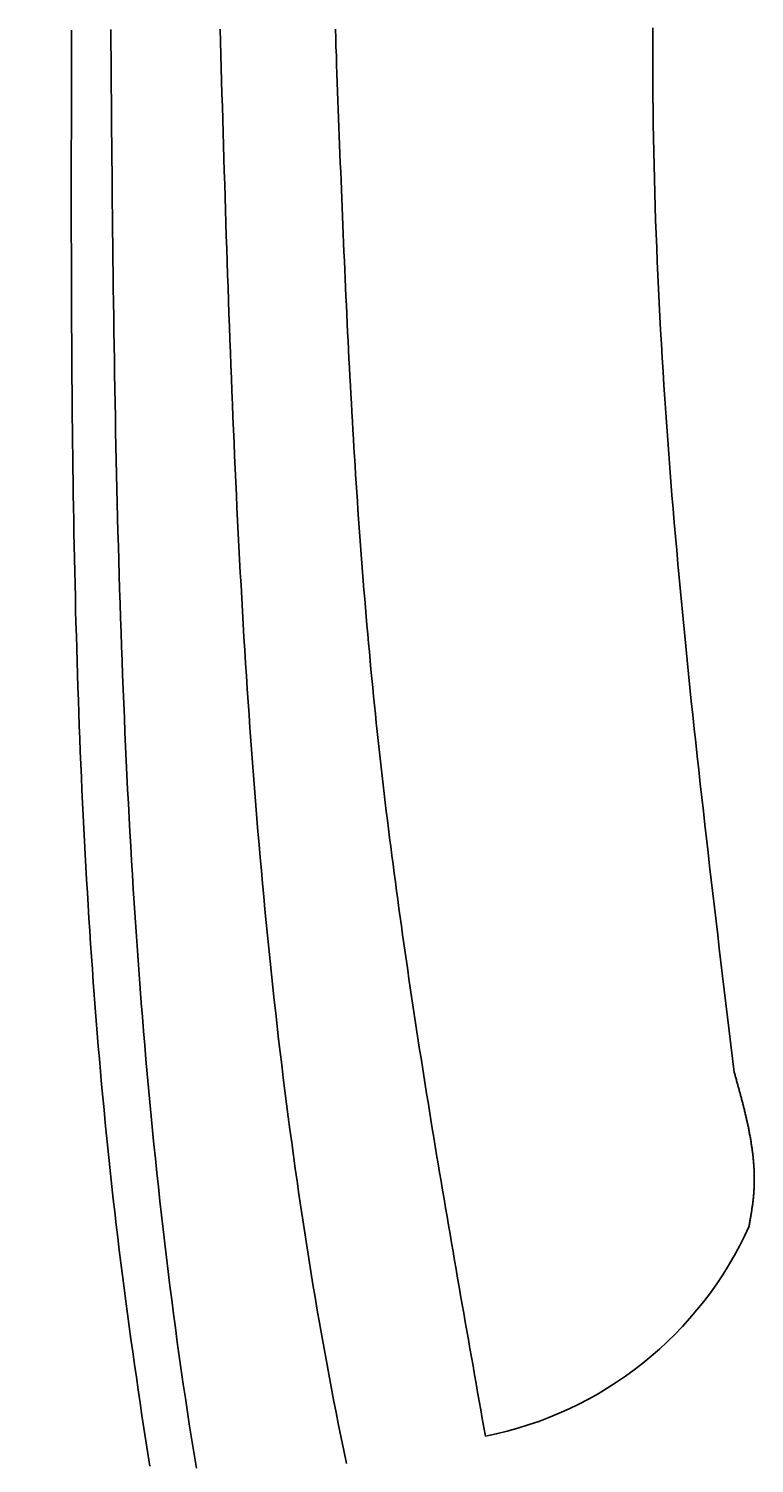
# Model space of a CAD drawing. Extents: x 715 to 7297, y -133 to 6110.
# Tile 7 of 93: x 1204 to 1392, y 1361 to 1733. Entities that reach past the tile are written whole.
import ezdxf

# ---------------------------------------------------------------- set-up
doc = ezdxf.new("R2010")
doc.units = 0
doc.layers.get('0').update_dxf_attribs({"linetype": 'CONTINUOUS'})
doc.layers.get('DEFPOINTS').update_dxf_attribs({"linetype": 'CONTINUOUS'})
doc.layers.add('4', color=3, linetype='CONTINUOUS')
doc.layers.add('CAR', color=10, linetype='CONTINUOUS')
doc.styles.get("Standard").update_dxf_attribs({"font": 'ISOCP.SHX'})
doc.dimstyles.get("Standard").update_dxf_attribs({"dimtxt": 2.5, "dimasz": 2.5, "dimexe": 1.25, "dimexo": 0.625, "dimtad": 1, "dimcen": 2.5, "dimazin": 3, "dimtfac": 1, "dimtmove": 0, "dimatfit": 3})

# ---------------------------------------------------------------- blocks, each defined once
blk = doc.blocks.new('PUNKT')
at = {"layer": '4', "color": 0, "linetype": 'BYBLOCK'}
blk.add_line((-0.5, 0), (-1, 0), dxfattribs=at)
at = {"layer": '4', "color": 0, "linetype": 'BYBLOCK', "const_width": 0.5}
blk.add_lwpolyline([(-0.25, 0, 1), (0.25, 0, 1)], format="xyb", close=True, dxfattribs=at)
blk = doc.blocks.new('*U18')
at = {"layer": '4', "color": 2}
blk.add_text('570', height=70, rotation=90, dxfattribs=at).set_placement((785.85, 2663.74))
blk = doc.blocks.new('*D4')
at = {"layer": '4'}
for p, q in [((1352.77, 5587.27), (775.85, 5587.27)), ((815.85, -72.73), (815.85, 5547.27)), ((1352.77, -112.73), (775.85, -112.73))]:
    blk.add_line(p, q, dxfattribs=at)
at = {"layer": 'DEFPOINTS', "color": 0}
for p in [(815.85, 5587.27), (1372.77, 5587.27), (1372.77, -112.73)]:
    blk.add_point(p, dxfattribs=at)
blk.add_blockref('*U18', (0, 0))
at = {"layer": '4', "xscale": 40, "yscale": 40, "zscale": 40}
for p, rotation in [((815.85, 5587.27), 90), ((815.85, -112.73), 270)]:
    blk.add_blockref('PUNKT', p, dxfattribs=dict(at, rotation=rotation))

msp = doc.modelspace()

# ---------------------------------------------------------------- linework, layer by layer
at = {"layer": 'CAR'}
for points in [[(1235.28, 1360.4, 0), (1234.76, 1363.68, 0), (1234.25, 1366.96, 0), (1233.74, 1370.25, 0), (1233.23, 1373.53, 0), (1232.74, 1376.82, 0), (1232.25, 1380.11, 0), (1231.77, 1383.39, 0), (1231.29, 1386.68, 0), (1230.82, 1389.97, 0), (1230.36, 1393.26, 0), (1229.91, 1396.55, 0), (1229.46, 1399.84, 0), (1229.02, 1403.13, 0), (1228.59, 1406.43, 0), (1228.17, 1409.72, 0), (1227.75, 1413.01, 0), (1227.34, 1416.31, 0), (1226.94, 1419.6, 0), (1226.55, 1422.9, 0), (1226.17, 1426.2, 0), (1225.8, 1429.5, 0), (1225.43, 1432.8, 0), (1225.07, 1436.1, 0), (1224.72, 1439.4, 0), (1224.38, 1442.7, 0), (1224.05, 1446.01, 0), (1223.72, 1449.31, 0), (1223.4, 1452.61, 0), (1223.09, 1455.92, 0), (1222.79, 1459.23, 0), (1222.49, 1462.53, 0), (1222.2, 1465.84, 0), (1221.92, 1469.15, 0), (1221.65, 1472.46, 0), (1221.38, 1475.77, 0), (1221.12, 1479.08, 0), (1220.87, 1482.39, 0), (1220.62, 1485.7, 0), (1220.39, 1489.02, 0), (1220.15, 1492.33, 0), (1219.93, 1495.64, 0), (1219.71, 1498.96, 0), (1219.49, 1502.28, 0), (1219.29, 1505.59, 0), (1219.09, 1508.91, 0), (1218.89, 1512.23, 0), (1218.7, 1515.55, 0), (1218.52, 1518.86, 0), (1218.35, 1522.18, 0), (1218.17, 1525.5, 0), (1218.01, 1528.82, 0), (1217.85, 1532.15, 0), (1217.7, 1535.47, 0), (1217.55, 1538.79, 0), (1217.4, 1542.11, 0), (1217.27, 1545.44, 0), (1217.13, 1548.76, 0), (1217, 1552.09, 0), (1216.88, 1555.41, 0), (1216.76, 1558.74, 0), (1216.65, 1562.06, 0), (1216.54, 1565.39, 0), (1216.43, 1568.72, 0), (1216.33, 1572.04, 0), (1216.24, 1575.37, 0), (1216.15, 1578.7, 0), (1216.06, 1582.03, 0), (1215.98, 1585.36, 0), (1215.9, 1588.69, 0), (1215.82, 1592.02, 0), (1215.75, 1595.35, 0), (1215.68, 1598.68, 0), (1215.62, 1602.01, 0), (1215.56, 1605.35, 0), (1215.5, 1608.68, 0), (1215.45, 1612.01, 0), (1215.4, 1615.34, 0), (1215.35, 1618.68, 0), (1215.31, 1622.01, 0), (1215.27, 1625.34, 0), (1215.23, 1628.68, 0), (1215.19, 1632.01, 0), (1215.16, 1635.35, 0), (1215.13, 1638.68, 0), (1215.1, 1642.02, 0), (1215.08, 1645.35, 0), (1215.06, 1648.69, 0), (1215.04, 1652.03, 0), (1215.02, 1655.36, 0), (1215, 1658.7, 0), (1214.99, 1662.03, 0), (1214.98, 1665.37, 0), (1214.97, 1668.71, 0), (1214.96, 1672.05, 0), (1214.95, 1675.38, 0), (1214.94, 1678.72, 0), (1214.94, 1682.06, 0), (1214.94, 1685.4, 0), (1214.94, 1688.74, 0), (1214.94, 1692.07, 0), (1214.94, 1695.41, 0), (1214.94, 1698.75, 0), (1214.94, 1702.09, 0), (1214.95, 1705.43, 0), (1214.95, 1708.77, 0), (1214.96, 1712.1, 0), (1214.96, 1715.44, 0), (1214.97, 1718.78, 0), (1214.98, 1722.12, 0), (1214.98, 1725.46, 0), (1214.99, 1728.8, 0), (1215, 1732.14, 0)], [(1225.15, 1732.35, 0), (1225.18, 1728.63, 0), (1225.21, 1724.91, 0), (1225.24, 1721.19, 0), (1225.27, 1717.47, 0), (1225.31, 1713.75, 0), (1225.34, 1710.03, 0), (1225.37, 1706.31, 0), (1225.41, 1702.59, 0), (1225.44, 1698.87, 0), (1225.48, 1695.15, 0), (1225.51, 1691.43, 0), (1225.55, 1687.72, 0), (1225.59, 1684, 0), (1225.63, 1680.28, 0), (1225.67, 1676.56, 0), (1225.72, 1672.84, 0), (1225.76, 1669.12, 0), (1225.81, 1665.41, 0), (1225.86, 1661.69, 0), (1225.91, 1657.97, 0), (1225.96, 1654.26, 0), (1226.02, 1650.54, 0), (1226.08, 1646.83, 0), (1226.14, 1643.11, 0), (1226.2, 1639.4, 0), (1226.27, 1635.68, 0), (1226.34, 1631.97, 0), (1226.41, 1628.26, 0), (1226.49, 1624.54, 0), (1226.57, 1620.83, 0), (1226.65, 1617.12, 0), (1226.73, 1613.41, 0), (1226.82, 1609.7, 0), (1226.92, 1605.99, 0), (1227.01, 1602.28, 0), (1227.11, 1598.57, 0), (1227.22, 1594.86, 0), (1227.33, 1591.16, 0), (1227.44, 1587.45, 0), (1227.56, 1583.74, 0), (1227.68, 1580.04, 0), (1227.8, 1576.34, 0), (1227.93, 1572.63, 0), (1228.07, 1568.93, 0), (1228.21, 1565.23, 0), (1228.36, 1561.53, 0), (1228.51, 1557.83, 0), (1228.66, 1554.13, 0), (1228.82, 1550.43, 0), (1228.99, 1546.73, 0), (1229.16, 1543.04, 0), (1229.34, 1539.34, 0), (1229.52, 1535.65, 0), (1229.71, 1531.95, 0), (1229.91, 1528.26, 0), (1230.11, 1524.57, 0), (1230.32, 1520.88, 0), (1230.53, 1517.19, 0), (1230.75, 1513.5, 0), (1230.98, 1509.82, 0), (1231.21, 1506.13, 0), (1231.45, 1502.45, 0), (1231.7, 1498.76, 0), (1231.96, 1495.08, 0), (1232.22, 1491.4, 0), (1232.49, 1487.72, 0), (1232.76, 1484.04, 0), (1233.05, 1480.36, 0), (1233.34, 1476.69, 0), (1233.64, 1473.01, 0), (1233.94, 1469.34, 0), (1234.26, 1465.67, 0), (1234.58, 1461.99, 0), (1234.91, 1458.32, 0), (1235.25, 1454.66, 0), (1235.59, 1450.99, 0), (1235.95, 1447.32, 0), (1236.31, 1443.66, 0), (1236.69, 1440, 0), (1237.07, 1436.34, 0), (1237.46, 1432.68, 0), (1237.86, 1429.02, 0), (1238.27, 1425.36, 0), (1238.68, 1421.71, 0), (1239.11, 1418.06, 0), (1239.55, 1414.4, 0), (1239.99, 1410.75, 0), (1240.45, 1407.11, 0), (1240.92, 1403.46, 0), (1241.39, 1399.81, 0), (1241.88, 1396.17, 0), (1242.37, 1392.53, 0), (1242.88, 1388.89, 0), (1243.39, 1385.25, 0), (1243.92, 1381.62, 0), (1244.46, 1377.98, 0), (1245, 1374.35, 0), (1245.56, 1370.72, 0), (1246.13, 1367.09, 0), (1246.71, 1363.46, 0), (1247.3, 1359.84, 0)], [(1286.13, 1361.1, 0), (1285.45, 1364.4, 0), (1284.78, 1367.7, 0), (1284.11, 1371, 0), (1283.46, 1374.3, 0), (1282.82, 1377.6, 0), (1282.19, 1380.91, 0), (1281.57, 1384.22, 0), (1280.95, 1387.54, 0), (1280.35, 1390.85, 0), (1279.76, 1394.17, 0), (1279.18, 1397.49, 0), (1278.6, 1400.81, 0), (1278.04, 1404.14, 0), (1277.48, 1407.46, 0), (1276.94, 1410.79, 0), (1276.4, 1414.12, 0), (1275.88, 1417.45, 0), (1275.36, 1420.79, 0), (1274.85, 1424.12, 0), (1274.35, 1427.46, 0), (1273.86, 1430.8, 0), (1273.37, 1434.14, 0), (1272.9, 1437.48, 0), (1272.43, 1440.82, 0), (1271.98, 1444.17, 0), (1271.53, 1447.51, 0), (1271.08, 1450.86, 0), (1270.65, 1454.21, 0), (1270.23, 1457.56, 0), (1269.81, 1460.91, 0), (1269.4, 1464.26, 0), (1269, 1467.61, 0), (1268.6, 1470.97, 0), (1268.22, 1474.32, 0), (1267.84, 1477.67, 0), (1267.46, 1481.03, 0), (1267.1, 1484.39, 0), (1266.74, 1487.74, 0), (1266.39, 1491.1, 0), (1266.05, 1494.46, 0), (1265.71, 1497.81, 0), (1265.38, 1501.17, 0), (1265.06, 1504.53, 0), (1264.74, 1507.89, 0), (1264.43, 1511.25, 0), (1264.12, 1514.61, 0), (1263.83, 1517.97, 0), (1263.53, 1521.32, 0), (1263.25, 1524.68, 0), (1262.97, 1528.04, 0), (1262.7, 1531.4, 0), (1262.43, 1534.76, 0), (1262.17, 1538.12, 0), (1261.91, 1541.47, 0), (1261.66, 1544.83, 0), (1261.41, 1548.19, 0), (1261.17, 1551.54, 0), (1260.94, 1554.9, 0), (1260.71, 1558.25, 0), (1260.48, 1561.61, 0), (1260.26, 1564.96, 0), (1260.05, 1568.32, 0), (1259.84, 1571.67, 0), (1259.63, 1575.03, 0), (1259.43, 1578.38, 0), (1259.24, 1581.73, 0), (1259.04, 1585.09, 0), (1258.86, 1588.44, 0), (1258.67, 1591.79, 0), (1258.49, 1595.14, 0), (1258.32, 1598.5, 0), (1258.15, 1601.85, 0), (1257.98, 1605.2, 0), (1257.81, 1608.55, 0), (1257.65, 1611.9, 0), (1257.5, 1615.25, 0), (1257.34, 1618.6, 0), (1257.19, 1621.95, 0), (1257.05, 1625.3, 0), (1256.9, 1628.65, 0), (1256.76, 1632, 0), (1256.62, 1635.35, 0), (1256.49, 1638.7, 0), (1256.36, 1642.05, 0), (1256.23, 1645.4, 0), (1256.1, 1648.75, 0), (1255.97, 1652.1, 0), (1255.85, 1655.45, 0), (1255.73, 1658.8, 0), (1255.61, 1662.15, 0), (1255.5, 1665.5, 0), (1255.38, 1668.84, 0), (1255.27, 1672.19, 0), (1255.16, 1675.54, 0), (1255.05, 1678.89, 0), (1254.94, 1682.24, 0), (1254.84, 1685.58, 0), (1254.73, 1688.93, 0), (1254.63, 1692.28, 0), (1254.52, 1695.63, 0), (1254.42, 1698.97, 0), (1254.32, 1702.32, 0), (1254.22, 1705.67, 0), (1254.13, 1709.02, 0), (1254.03, 1712.36, 0), (1253.93, 1715.71, 0), (1253.83, 1719.06, 0), (1253.74, 1722.41, 0), (1253.64, 1725.75, 0), (1253.55, 1729.1, 0), (1253.45, 1732.45, 0)], [(1322.11, 1368.15, 0), (1321.71, 1370.42, 0), (1321.31, 1372.7, 0), (1320.91, 1374.97, 0), (1320.5, 1377.24, 0), (1320.1, 1379.52, 0), (1319.7, 1381.79, 0), (1319.3, 1384.07, 0), (1318.9, 1386.34, 0), (1318.49, 1388.62, 0), (1318.09, 1390.89, 0), (1317.69, 1393.17, 0), (1317.29, 1395.44, 0), (1316.9, 1397.72, 0), (1316.5, 1399.99, 0), (1316.1, 1402.27, 0), (1315.7, 1404.54, 0), (1315.31, 1406.82, 0), (1314.91, 1409.09, 0), (1314.52, 1411.37, 0), (1314.12, 1413.64, 0), (1313.73, 1415.92, 0), (1313.34, 1418.19, 0), (1312.95, 1420.47, 0), (1312.56, 1422.75, 0), (1312.17, 1425.02, 0), (1311.79, 1427.3, 0), (1311.4, 1429.58, 0), (1311.02, 1431.85, 0), (1310.63, 1434.13, 0), (1310.25, 1436.4, 0), (1309.87, 1438.68, 0), (1309.49, 1440.96, 0), (1309.12, 1443.24, 0), (1308.74, 1445.51, 0), (1308.37, 1447.79, 0), (1308, 1450.07, 0), (1307.63, 1452.35, 0), (1307.26, 1454.63, 0), (1306.89, 1456.9, 0), (1306.53, 1459.18, 0), (1306.17, 1461.46, 0), (1305.81, 1463.74, 0), (1305.45, 1466.02, 0), (1305.09, 1468.3, 0), (1304.74, 1470.58, 0), (1304.39, 1472.86, 0), (1304.04, 1475.14, 0), (1303.69, 1477.42, 0), (1303.35, 1479.7, 0), (1303, 1481.98, 0), (1302.66, 1484.26, 0), (1302.33, 1486.54, 0), (1301.99, 1488.82, 0), (1301.66, 1491.11, 0), (1301.33, 1493.39, 0), (1301, 1495.67, 0), (1300.68, 1497.95, 0), (1300.36, 1500.24, 0), (1300.04, 1502.52, 0), (1299.73, 1504.8, 0), (1299.41, 1507.09, 0), (1299.1, 1509.37, 0), (1298.8, 1511.66, 0), (1298.5, 1513.94, 0), (1298.2, 1516.23, 0), (1297.9, 1518.51, 0), (1297.6, 1520.8, 0), (1297.31, 1523.09, 0), (1297.03, 1525.37, 0), (1296.74, 1527.66, 0), (1296.46, 1529.95, 0), (1296.19, 1532.24, 0), (1295.92, 1534.52, 0), (1295.65, 1536.81, 0), (1295.38, 1539.1, 0), (1295.12, 1541.39, 0), (1294.86, 1543.68, 0), (1294.61, 1545.97, 0), (1294.36, 1548.26, 0), (1294.11, 1550.55, 0), (1293.87, 1552.84, 0), (1293.63, 1555.13, 0), (1293.39, 1557.43, 0), (1293.16, 1559.72, 0), (1292.94, 1562.01, 0), (1292.71, 1564.31, 0), (1292.49, 1566.6, 0), (1292.28, 1568.89, 0), (1292.07, 1571.19, 0), (1291.86, 1573.48, 0), (1291.65, 1575.78, 0), (1291.45, 1578.08, 0), (1291.25, 1580.37, 0), (1291.06, 1582.67, 0), (1290.87, 1584.97, 0), (1290.68, 1587.26, 0), (1290.5, 1589.56, 0), (1290.32, 1591.86, 0), (1290.14, 1594.16, 0), (1289.96, 1596.45, 0), (1289.79, 1598.75, 0), (1289.62, 1601.05, 0), (1289.46, 1603.35, 0), (1289.29, 1605.65, 0), (1289.13, 1607.95, 0), (1288.98, 1610.25, 0), (1288.82, 1612.55, 0), (1288.67, 1614.85, 0), (1288.52, 1617.16, 0), (1288.37, 1619.46, 0), (1288.23, 1621.76, 0), (1288.09, 1624.06, 0), (1287.95, 1626.36, 0), (1287.81, 1628.67, 0), (1287.68, 1630.97, 0), (1287.55, 1633.27, 0), (1287.42, 1635.57, 0), (1287.29, 1637.88, 0), (1287.16, 1640.18, 0), (1287.04, 1642.49, 0), (1286.92, 1644.79, 0), (1286.8, 1647.09, 0), (1286.68, 1649.4, 0), (1286.56, 1651.7, 0), (1286.45, 1654.01, 0), (1286.34, 1656.31, 0), (1286.23, 1658.62, 0), (1286.12, 1660.92, 0), (1286.01, 1663.23, 0), (1285.9, 1665.54, 0), (1285.8, 1667.84, 0), (1285.7, 1670.15, 0), (1285.6, 1672.45, 0), (1285.49, 1674.76, 0), (1285.4, 1677.07, 0), (1285.3, 1679.37, 0), (1285.2, 1681.68, 0), (1285.11, 1683.99, 0), (1285.01, 1686.3, 0), (1284.92, 1688.6, 0), (1284.83, 1690.91, 0), (1284.74, 1693.22, 0), (1284.65, 1695.52, 0), (1284.56, 1697.83, 0), (1284.47, 1700.14, 0), (1284.38, 1702.45, 0), (1284.29, 1704.76, 0), (1284.21, 1707.06, 0), (1284.12, 1709.37, 0), (1284.03, 1711.68, 0), (1283.95, 1713.99, 0), (1283.86, 1716.3, 0), (1283.78, 1718.6, 0), (1283.69, 1720.91, 0), (1283.61, 1723.22, 0), (1283.53, 1725.53, 0), (1283.44, 1727.84, 0), (1283.36, 1730.14, 0), (1283.28, 1732.45, 0)], [(1386.5, 1462.39, 0), (1386.07, 1465.95, 0), (1385.64, 1469.5, 0), (1385.21, 1473.06, 0), (1384.78, 1476.62, 0), (1384.35, 1480.17, 0), (1383.92, 1483.73, 0), (1383.5, 1487.28, 0), (1383.07, 1490.84, 0), (1382.65, 1494.4, 0), (1382.22, 1497.95, 0), (1381.8, 1501.51, 0), (1381.38, 1505.07, 0), (1380.96, 1508.62, 0), (1380.55, 1512.18, 0), (1380.13, 1515.74, 0), (1379.72, 1519.29, 0), (1379.31, 1522.85, 0), (1378.91, 1526.41, 0), (1378.51, 1529.96, 0), (1378.11, 1533.52, 0), (1377.71, 1537.08, 0), (1377.32, 1540.63, 0), (1376.93, 1544.19, 0), (1376.54, 1547.75, 0), (1376.16, 1551.3, 0), (1375.78, 1554.86, 0), (1375.4, 1558.42, 0), (1375.03, 1561.97, 0), (1374.67, 1565.53, 0), (1374.31, 1569.09, 0), (1373.95, 1572.64, 0), (1373.6, 1576.2, 0), (1373.26, 1579.76, 0), (1372.92, 1583.32, 0), (1372.58, 1586.87, 0), (1372.25, 1590.43, 0), (1371.93, 1593.99, 0), (1371.61, 1597.55, 0), (1371.3, 1601.1, 0), (1370.99, 1604.66, 0), (1370.69, 1608.22, 0), (1370.4, 1611.78, 0), (1370.11, 1615.34, 0), (1369.84, 1618.89, 0), (1369.56, 1622.45, 0), (1369.3, 1626.01, 0), (1369.04, 1629.57, 0), (1368.79, 1633.13, 0), (1368.55, 1636.68, 0), (1368.31, 1640.24, 0), (1368.09, 1643.8, 0), (1367.87, 1647.36, 0), (1367.66, 1650.92, 0), (1367.46, 1654.48, 0), (1367.27, 1658.04, 0), (1367.08, 1661.6, 0), (1366.91, 1665.16, 0), (1366.74, 1668.71, 0), (1366.58, 1672.27, 0), (1366.44, 1675.83, 0), (1366.3, 1679.39, 0), (1366.17, 1682.95, 0), (1366.05, 1686.51, 0), (1365.95, 1690.07, 0), (1365.85, 1693.63, 0), (1365.76, 1697.19, 0), (1365.68, 1700.75, 0), (1365.62, 1704.31, 0), (1365.56, 1707.87, 0), (1365.51, 1711.43, 0), (1365.48, 1715, 0), (1365.45, 1718.56, 0), (1365.43, 1722.12, 0), (1365.43, 1725.68, 0), (1365.43, 1729.24, 0), (1365.44, 1732.8, 0)], [(1390.34, 1422.54, 0), (1390.38, 1422.79, 0), (1390.43, 1423.04, 0), (1390.47, 1423.29, 0), (1390.52, 1423.54, 0), (1390.56, 1423.79, 0), (1390.61, 1424.04, 0), (1390.65, 1424.3, 0), (1390.7, 1424.55, 0), (1390.74, 1424.8, 0), (1390.78, 1425.05, 0), (1390.82, 1425.3, 0), (1390.87, 1425.55, 0), (1390.91, 1425.8, 0), (1390.95, 1426.05, 0), (1390.99, 1426.3, 0), (1391.03, 1426.55, 0), (1391.07, 1426.81, 0), (1391.1, 1427.06, 0), (1391.14, 1427.31, 0), (1391.18, 1427.56, 0), (1391.21, 1427.81, 0), (1391.25, 1428.06, 0), (1391.28, 1428.31, 0), (1391.31, 1428.56, 0), (1391.35, 1428.81, 0), (1391.38, 1429.06, 0), (1391.4, 1429.31, 0), (1391.43, 1429.57, 0), (1391.46, 1429.82, 0), (1391.48, 1430.07, 0), (1391.51, 1430.32, 0), (1391.53, 1430.57, 0), (1391.55, 1430.82, 0), (1391.57, 1431.07, 0), (1391.59, 1431.32, 0), (1391.61, 1431.57, 0), (1391.62, 1431.82, 0), (1391.64, 1432.07, 0), (1391.65, 1432.32, 0), (1391.66, 1432.58, 0), (1391.67, 1432.83, 0), (1391.68, 1433.08, 0), (1391.69, 1433.33, 0), (1391.69, 1433.58, 0), (1391.7, 1433.83, 0), (1391.7, 1434.08, 0), (1391.7, 1434.33, 0), (1391.7, 1434.58, 0), (1391.7, 1434.83, 0), (1391.7, 1435.08, 0), (1391.7, 1435.33, 0), (1391.69, 1435.59, 0), (1391.69, 1435.84, 0), (1391.68, 1436.09, 0), (1391.67, 1436.34, 0), (1391.66, 1436.59, 0), (1391.65, 1436.84, 0), (1391.64, 1437.09, 0), (1391.63, 1437.34, 0), (1391.62, 1437.59, 0), (1391.6, 1437.84, 0), (1391.58, 1438.09, 0), (1391.57, 1438.34, 0), (1391.55, 1438.59, 0), (1391.53, 1438.84, 0), (1391.51, 1439.09, 0), (1391.49, 1439.35, 0), (1391.47, 1439.6, 0), (1391.44, 1439.85, 0), (1391.42, 1440.1, 0), (1391.39, 1440.35, 0), (1391.37, 1440.6, 0), (1391.34, 1440.85, 0), (1391.31, 1441.1, 0), (1391.28, 1441.35, 0), (1391.25, 1441.6, 0), (1391.22, 1441.85, 0), (1391.19, 1442.1, 0), (1391.15, 1442.35, 0), (1391.12, 1442.6, 0), (1391.08, 1442.85, 0), (1391.05, 1443.1, 0), (1391.01, 1443.36, 0), (1390.97, 1443.61, 0), (1390.93, 1443.86, 0), (1390.89, 1444.11, 0), (1390.85, 1444.36, 0), (1390.81, 1444.61, 0), (1390.77, 1444.86, 0), (1390.73, 1445.11, 0), (1390.68, 1445.36, 0), (1390.64, 1445.61, 0), (1390.59, 1445.86, 0), (1390.55, 1446.11, 0), (1390.5, 1446.36, 0), (1390.45, 1446.61, 0), (1390.41, 1446.86, 0), (1390.36, 1447.11, 0), (1390.31, 1447.36, 0), (1390.26, 1447.61, 0), (1390.21, 1447.86, 0), (1390.16, 1448.12, 0), (1390.1, 1448.37, 0), (1390.05, 1448.62, 0), (1390, 1448.87, 0), (1389.94, 1449.12, 0), (1389.89, 1449.37, 0), (1389.83, 1449.62, 0), (1389.78, 1449.87, 0), (1389.72, 1450.12, 0), (1389.67, 1450.37, 0), (1389.61, 1450.62, 0), (1389.55, 1450.87, 0), (1389.49, 1451.12, 0), (1389.43, 1451.37, 0), (1389.37, 1451.62, 0), (1389.31, 1451.87, 0), (1389.25, 1452.12, 0), (1389.19, 1452.37, 0), (1389.13, 1452.62, 0), (1389.07, 1452.87, 0), (1389.01, 1453.12, 0), (1388.94, 1453.38, 0), (1388.88, 1453.63, 0), (1388.82, 1453.88, 0), (1388.75, 1454.13, 0), (1388.69, 1454.38, 0), (1388.62, 1454.63, 0), (1388.56, 1454.88, 0), (1388.49, 1455.13, 0), (1388.43, 1455.38, 0), (1388.36, 1455.63, 0), (1388.29, 1455.88, 0), (1388.23, 1456.13, 0), (1388.16, 1456.38, 0), (1388.09, 1456.63, 0), (1388.03, 1456.88, 0), (1387.96, 1457.13, 0), (1387.89, 1457.38, 0), (1387.82, 1457.63, 0), (1387.75, 1457.88, 0), (1387.69, 1458.13, 0), (1387.62, 1458.38, 0), (1387.55, 1458.63, 0), (1387.48, 1458.88, 0), (1387.41, 1459.13, 0), (1387.34, 1459.39, 0), (1387.27, 1459.64, 0), (1387.2, 1459.89, 0), (1387.13, 1460.14, 0), (1387.06, 1460.39, 0), (1386.99, 1460.64, 0), (1386.92, 1460.89, 0), (1386.85, 1461.14, 0), (1386.78, 1461.39, 0), (1386.71, 1461.64, 0), (1386.64, 1461.89, 0), (1386.57, 1462.14, 0), (1386.5, 1462.39, 0)]]:
    msp.add_polyline3d(points, dxfattribs=at)
msp.add_arc((1303.6243, 1461.3238), 94.9941, 281.223172, 335.902527, dxfattribs=at)

# ---------------------------------------------------------------- dimensions: what is measured, and where the dimension line sits
at = {"layer": '4'}
dim = msp.add_linear_dim(base=(815.8521, 5587.2711), p1=(1372.775, -112.7289), p2=(1372.775, 5587.2711), angle=90, dimstyle='Standard', dxfattribs=at)
dim.commit()
dim.dimension.update_dxf_attribs({"geometry": '*D4', "text_midpoint": (750.8521, 2737.2711)})

doc.saveas('drawing.dxf')
